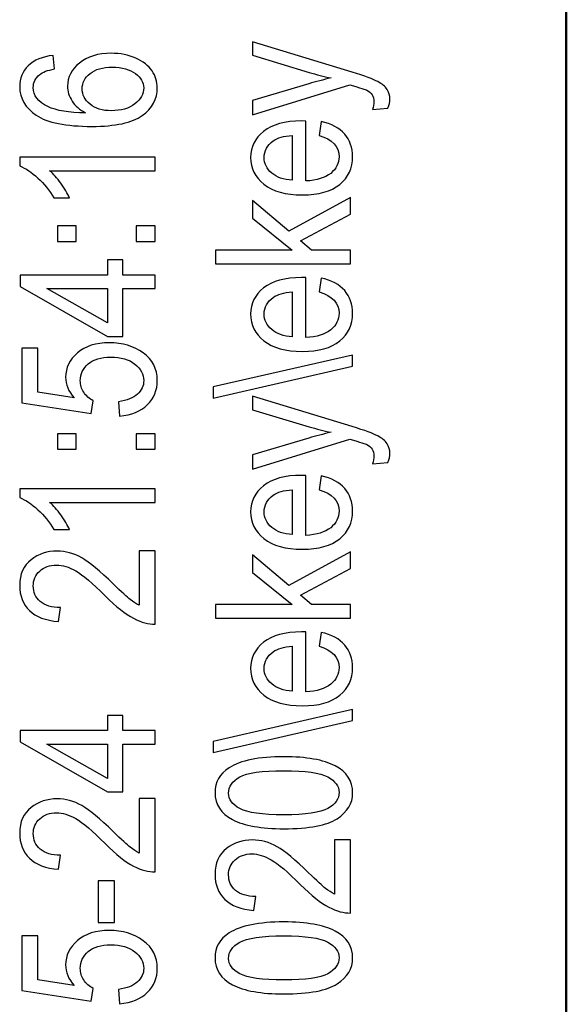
# Model space of a CAD drawing. Header units: centimetres. Extents: x -94 to 21, y -30 to 196.
# Tile 93 of 143: x -19.858 to -19.017, y 10.342 to 11.857. Entities that reach past the tile are written whole.
import ezdxf

# ---------------------------------------------------------------- set-up
doc = ezdxf.new("R2010")
doc.units = ezdxf.units.CM
doc.header["$MEASUREMENT"] = 0
doc.layers.add('Ebene 1', color=7, linetype='Continuous')

msp = doc.modelspace()

# ---------------------------------------------------------------- linework, layer by layer
at = {"layer": 'Ebene 1', "lineweight": 50}
msp.add_open_spline([(-19.01665, 6.89553), (-19.01665, 6.89553), (-19.01665, 35.5954), (-19.01665, 35.5954)], degree=3, dxfattribs=at)
at = {"layer": 'Ebene 1', "color": 136}
for points, knots in [([(-19.2913, 11.72072), (-19.2913, 11.72072), (-19.31506, 11.7184), (-19.31506, 11.7184), (-19.31352, 11.72299), (-19.31274, 11.72695), (-19.31274, 11.73024), (-19.31274, 11.73463), (-19.31366, 11.7383), (-19.31545, 11.74115), (-19.31723, 11.744), (-19.32004, 11.74637), (-19.3238, 11.74825), (-19.32515, 11.74893), (-19.3337, 11.75163), (-19.34954, 11.75641), (-19.34954, 11.75641), (-19.49933, 11.71), (-19.49933, 11.71), (-19.49933, 11.71), (-19.49933, 11.73251), (-19.49933, 11.73251), (-19.49933, 11.73251), (-19.41289, 11.7581), (-19.41289, 11.7581), (-19.40213, 11.76129), (-19.39063, 11.76423), (-19.37837, 11.76694), (-19.38996, 11.7693), (-19.4013, 11.77215), (-19.41236, 11.77544), (-19.41236, 11.77544), (-19.49933, 11.80175), (-19.49933, 11.80175), (-19.49933, 11.80175), (-19.49933, 11.82271), (-19.49933, 11.82271), (-19.49933, 11.82271), (-19.3464, 11.77587), (-19.3464, 11.77587), (-19.32665, 11.76974), (-19.31347, 11.76491), (-19.3068, 11.76139), (-19.30019, 11.75786), (-19.29541, 11.75385), (-19.29251, 11.74936), (-19.28957, 11.74487), (-19.28812, 11.7398), (-19.28812, 11.73415), (-19.28812, 11.73019), (-19.28918, 11.72574), (-19.2913, 11.72072)], [0, 0, 0, 0, 0.0588235, 0.0588235, 0.0588235, 0.1176471, 0.1176471, 0.1176471, 0.1764706, 0.1764706, 0.1764706, 0.2352941, 0.2352941, 0.2352941, 0.2941176, 0.2941176, 0.2941176, 0.3529412, 0.3529412, 0.3529412, 0.4117647, 0.4117647, 0.4117647, 0.4705882, 0.4705882, 0.4705882, 0.5294118, 0.5294118, 0.5294118, 0.5882353, 0.5882353, 0.5882353, 0.6470588, 0.6470588, 0.6470588, 0.7058824, 0.7058824, 0.7058824, 0.7647059, 0.7647059, 0.7647059, 0.8235294, 0.8235294, 0.8235294, 0.8823529, 0.8823529, 0.8823529, 0.9411765, 0.9411765, 0.9411765, 1, 1, 1, 1]), ([(-19.80628, 11.8017), (-19.80628, 11.8017), (-19.80426, 11.78084), (-19.80426, 11.78084), (-19.81493, 11.77886), (-19.82256, 11.77596), (-19.8271, 11.7721), (-19.83371, 11.76655), (-19.837, 11.75988), (-19.837, 11.75206), (-19.837, 11.73994), (-19.82946, 11.73019), (-19.81435, 11.72284), (-19.80131, 11.71656), (-19.78204, 11.71337), (-19.75655, 11.71327), (-19.76567, 11.71805), (-19.77253, 11.72409), (-19.77721, 11.73139), (-19.7819, 11.73868), (-19.78426, 11.74636), (-19.78426, 11.75447), (-19.78426, 11.768), (-19.77813, 11.77973), (-19.76591, 11.78982), (-19.7537, 11.79987), (-19.73733, 11.80489), (-19.71685, 11.80489), (-19.703, 11.80489), (-19.69039, 11.80238), (-19.67914, 11.79731), (-19.66784, 11.79228), (-19.65954, 11.78577), (-19.65413, 11.77785), (-19.64877, 11.76993), (-19.64606, 11.76119), (-19.64606, 11.75167), (-19.64606, 11.73448), (-19.65379, 11.72032), (-19.66929, 11.70917), (-19.68474, 11.69802), (-19.71053, 11.69246), (-19.74665, 11.69246), (-19.78673, 11.69246), (-19.81531, 11.69816), (-19.83231, 11.70956), (-19.84936, 11.72095), (-19.85786, 11.73559), (-19.85786, 11.75336), (-19.85786, 11.76626), (-19.85346, 11.77707), (-19.84462, 11.78581), (-19.83584, 11.79451), (-19.82304, 11.79982), (-19.80628, 11.8017)], [0, 0, 0, 0, 0.0555556, 0.0555556, 0.0555556, 0.1111111, 0.1111111, 0.1111111, 0.1666667, 0.1666667, 0.1666667, 0.2222222, 0.2222222, 0.2222222, 0.2777778, 0.2777778, 0.2777778, 0.3333333, 0.3333333, 0.3333333, 0.3888889, 0.3888889, 0.3888889, 0.4444444, 0.4444444, 0.4444444, 0.5, 0.5, 0.5, 0.5555556, 0.5555556, 0.5555556, 0.6111111, 0.6111111, 0.6111111, 0.6666667, 0.6666667, 0.6666667, 0.7222222, 0.7222222, 0.7222222, 0.7777778, 0.7777778, 0.7777778, 0.8333333, 0.8333333, 0.8333333, 0.8888889, 0.8888889, 0.8888889, 0.9444444, 0.9444444, 0.9444444, 1, 1, 1, 1]), ([(-19.71676, 11.71651), (-19.70174, 11.71651), (-19.68972, 11.72003), (-19.68059, 11.72713), (-19.67146, 11.73419), (-19.66692, 11.7424), (-19.66692, 11.75177), (-19.66692, 11.75998), (-19.67122, 11.76727), (-19.67982, 11.77374), (-19.68841, 11.78021), (-19.70019, 11.78345), (-19.71521, 11.78345), (-19.72994, 11.78345), (-19.74138, 11.78026), (-19.7495, 11.77384), (-19.75761, 11.76742), (-19.76167, 11.75959), (-19.76167, 11.75032), (-19.76167, 11.74129), (-19.75761, 11.73337), (-19.74955, 11.72665), (-19.74148, 11.71989), (-19.73057, 11.71651), (-19.71676, 11.71651)], [0, 0, 0, 0, 0.125, 0.125, 0.125, 0.25, 0.25, 0.25, 0.375, 0.375, 0.375, 0.5, 0.5, 0.5, 0.625, 0.625, 0.625, 0.75, 0.75, 0.75, 0.875, 0.875, 0.875, 1, 1, 1, 1]), ([(-19.39706, 11.67859), (-19.39706, 11.67859), (-19.39387, 11.70003), (-19.39387, 11.70003), (-19.37788, 11.69645), (-19.36581, 11.68993), (-19.3577, 11.68057), (-19.34954, 11.67115), (-19.34548, 11.65951), (-19.34548, 11.64565), (-19.34548, 11.62817), (-19.3521, 11.61407), (-19.36538, 11.60325), (-19.37861, 11.59243), (-19.39773, 11.58702), (-19.42274, 11.58702), (-19.44868, 11.58702), (-19.46843, 11.59248), (-19.48209, 11.60339), (-19.49571, 11.61432), (-19.50252, 11.62808), (-19.50252, 11.64483), (-19.50252, 11.66077), (-19.49585, 11.6741), (-19.48248, 11.68477), (-19.4691, 11.69539), (-19.44974, 11.70075), (-19.42439, 11.70075), (-19.42439, 11.70075), (-19.41763, 11.70061), (-19.41763, 11.70061), (-19.41763, 11.70061), (-19.41763, 11.60846), (-19.41763, 11.60846), (-19.40068, 11.60933), (-19.38788, 11.61325), (-19.37929, 11.62025), (-19.37064, 11.62726), (-19.36634, 11.63576), (-19.36634, 11.6458), (-19.36634, 11.66149), (-19.37658, 11.67245), (-19.39706, 11.67859)], [0, 0, 0, 0, 0.0714286, 0.0714286, 0.0714286, 0.1428571, 0.1428571, 0.1428571, 0.2142857, 0.2142857, 0.2142857, 0.2857143, 0.2857143, 0.2857143, 0.3571429, 0.3571429, 0.3571429, 0.4285714, 0.4285714, 0.4285714, 0.5, 0.5, 0.5, 0.5714286, 0.5714286, 0.5714286, 0.6428571, 0.6428571, 0.6428571, 0.7142857, 0.7142857, 0.7142857, 0.7857143, 0.7857143, 0.7857143, 0.8571429, 0.8571429, 0.8571429, 0.9285714, 0.9285714, 0.9285714, 1, 1, 1, 1]), ([(-19.43849, 11.60972), (-19.43849, 11.60972), (-19.43849, 11.67859), (-19.43849, 11.67859), (-19.45152, 11.67762), (-19.46123, 11.67487), (-19.46765, 11.67023), (-19.47697, 11.66352), (-19.48166, 11.65497), (-19.48166, 11.64459), (-19.48166, 11.63522), (-19.47774, 11.62726), (-19.46997, 11.62064), (-19.4622, 11.61403), (-19.45172, 11.6104), (-19.43849, 11.60972)], [0, 0, 0, 0, 0.2, 0.2, 0.2, 0.4, 0.4, 0.4, 0.6, 0.6, 0.6, 0.8, 0.8, 0.8, 1, 1, 1, 1]), ([(-19.64954, 11.64512), (-19.64954, 11.64512), (-19.64954, 11.62426), (-19.64954, 11.62426), (-19.64954, 11.62426), (-19.81179, 11.62426), (-19.81179, 11.62426), (-19.80614, 11.61943), (-19.80034, 11.61301), (-19.79445, 11.60488), (-19.78856, 11.59677), (-19.78412, 11.58933), (-19.78108, 11.58253), (-19.78108, 11.58253), (-19.80541, 11.58253), (-19.80541, 11.58253), (-19.81208, 11.59402), (-19.82019, 11.60416), (-19.8298, 11.61301), (-19.83936, 11.62179), (-19.84873, 11.62802), (-19.85786, 11.6316), (-19.85786, 11.6316), (-19.85786, 11.64512), (-19.85786, 11.64512), (-19.85786, 11.64512), (-19.64954, 11.64512), (-19.64954, 11.64512)], [0, 0, 0, 0, 0.1111111, 0.1111111, 0.1111111, 0.2222222, 0.2222222, 0.2222222, 0.3333333, 0.3333333, 0.3333333, 0.4444444, 0.4444444, 0.4444444, 0.5555556, 0.5555556, 0.5555556, 0.6666667, 0.6666667, 0.6666667, 0.7777778, 0.7777778, 0.7777778, 0.8888889, 0.8888889, 0.8888889, 1, 1, 1, 1]), ([(-19.34896, 11.4811), (-19.34896, 11.4811), (-19.55641, 11.4811), (-19.55641, 11.4811), (-19.55641, 11.4811), (-19.55641, 11.50197), (-19.55641, 11.50197), (-19.55641, 11.50197), (-19.43858, 11.50197), (-19.43858, 11.50197), (-19.43858, 11.50197), (-19.49933, 11.55136), (-19.49933, 11.55136), (-19.49933, 11.55136), (-19.49933, 11.57855), (-19.49933, 11.57855), (-19.49933, 11.57855), (-19.44351, 11.53142), (-19.44351, 11.53142), (-19.44351, 11.53142), (-19.34896, 11.58323), (-19.34896, 11.58323), (-19.34896, 11.58323), (-19.34896, 11.55764), (-19.34896, 11.55764), (-19.34896, 11.55764), (-19.42584, 11.5165), (-19.42584, 11.5165), (-19.42584, 11.5165), (-19.4086, 11.50197), (-19.4086, 11.50197), (-19.4086, 11.50197), (-19.34896, 11.50197), (-19.34896, 11.50197), (-19.34896, 11.50197), (-19.34896, 11.4811), (-19.34896, 11.4811)], [0, 0, 0, 0, 0.0833333, 0.0833333, 0.0833333, 0.1666667, 0.1666667, 0.1666667, 0.25, 0.25, 0.25, 0.3333333, 0.3333333, 0.3333333, 0.4166667, 0.4166667, 0.4166667, 0.5, 0.5, 0.5, 0.5833333, 0.5833333, 0.5833333, 0.6666667, 0.6666667, 0.6666667, 0.75, 0.75, 0.75, 0.8333333, 0.8333333, 0.8333333, 0.9166667, 0.9166667, 0.9166667, 1, 1, 1, 1]), ([(-19.77094, 11.51557), (-19.77094, 11.51557), (-19.79991, 11.51557), (-19.79991, 11.51557), (-19.79991, 11.51557), (-19.79991, 11.53933), (-19.79991, 11.53933), (-19.79991, 11.53933), (-19.77094, 11.53933), (-19.77094, 11.53933), (-19.77094, 11.53933), (-19.77094, 11.51557), (-19.77094, 11.51557)], [0, 0, 0, 0, 0.25, 0.25, 0.25, 0.5, 0.5, 0.5, 0.75, 0.75, 0.75, 1, 1, 1, 1]), ([(-19.64954, 11.51557), (-19.64954, 11.51557), (-19.67851, 11.51557), (-19.67851, 11.51557), (-19.67851, 11.51557), (-19.67851, 11.53933), (-19.67851, 11.53933), (-19.67851, 11.53933), (-19.64954, 11.53933), (-19.64954, 11.53933), (-19.64954, 11.53933), (-19.64954, 11.51557), (-19.64954, 11.51557)], [0, 0, 0, 0, 0.25, 0.25, 0.25, 0.5, 0.5, 0.5, 0.75, 0.75, 0.75, 1, 1, 1, 1]), ([(-19.64954, 11.44301), (-19.64954, 11.44301), (-19.69908, 11.44301), (-19.69908, 11.44301), (-19.69908, 11.44301), (-19.69908, 11.36941), (-19.69908, 11.36941), (-19.69908, 11.36941), (-19.72255, 11.36941), (-19.72255, 11.36941), (-19.72255, 11.36941), (-19.85699, 11.44644), (-19.85699, 11.44644), (-19.85699, 11.44644), (-19.85699, 11.46387), (-19.85699, 11.46387), (-19.85699, 11.46387), (-19.72255, 11.46387), (-19.72255, 11.46387), (-19.72255, 11.46387), (-19.72255, 11.48705), (-19.72255, 11.48705), (-19.72255, 11.48705), (-19.69908, 11.48705), (-19.69908, 11.48705), (-19.69908, 11.48705), (-19.69908, 11.46387), (-19.69908, 11.46387), (-19.69908, 11.46387), (-19.64954, 11.46387), (-19.64954, 11.46387), (-19.64954, 11.46387), (-19.64954, 11.44301), (-19.64954, 11.44301)], [0, 0, 0, 0, 0.0909091, 0.0909091, 0.0909091, 0.1818182, 0.1818182, 0.1818182, 0.2727273, 0.2727273, 0.2727273, 0.3636364, 0.3636364, 0.3636364, 0.4545455, 0.4545455, 0.4545455, 0.5454545, 0.5454545, 0.5454545, 0.6363636, 0.6363636, 0.6363636, 0.7272727, 0.7272727, 0.7272727, 0.8181818, 0.8181818, 0.8181818, 0.9090909, 0.9090909, 0.9090909, 1, 1, 1, 1]), ([(-19.39706, 11.43781), (-19.39706, 11.43781), (-19.39387, 11.45925), (-19.39387, 11.45925), (-19.37788, 11.45567), (-19.36581, 11.44915), (-19.3577, 11.43979), (-19.34954, 11.43037), (-19.34548, 11.41873), (-19.34548, 11.40487), (-19.34548, 11.38739), (-19.3521, 11.37328), (-19.36538, 11.36247), (-19.37861, 11.35165), (-19.39773, 11.34624), (-19.42274, 11.34624), (-19.44868, 11.34624), (-19.46843, 11.3517), (-19.48209, 11.36261), (-19.49571, 11.37353), (-19.50252, 11.3873), (-19.50252, 11.40405), (-19.50252, 11.41999), (-19.49585, 11.43332), (-19.48248, 11.44399), (-19.4691, 11.45461), (-19.44974, 11.45997), (-19.42439, 11.45997), (-19.42439, 11.45997), (-19.41763, 11.45983), (-19.41763, 11.45983), (-19.41763, 11.45983), (-19.41763, 11.36768), (-19.41763, 11.36768), (-19.40068, 11.36855), (-19.38788, 11.37246), (-19.37929, 11.37947), (-19.37064, 11.38648), (-19.36634, 11.39498), (-19.36634, 11.40502), (-19.36634, 11.42071), (-19.37658, 11.43167), (-19.39706, 11.43781)], [0, 0, 0, 0, 0.0714286, 0.0714286, 0.0714286, 0.1428571, 0.1428571, 0.1428571, 0.2142857, 0.2142857, 0.2142857, 0.2857143, 0.2857143, 0.2857143, 0.3571429, 0.3571429, 0.3571429, 0.4285714, 0.4285714, 0.4285714, 0.5, 0.5, 0.5, 0.5714286, 0.5714286, 0.5714286, 0.6428571, 0.6428571, 0.6428571, 0.7142857, 0.7142857, 0.7142857, 0.7857143, 0.7857143, 0.7857143, 0.8571429, 0.8571429, 0.8571429, 0.9285714, 0.9285714, 0.9285714, 1, 1, 1, 1]), ([(-19.72255, 11.44301), (-19.72255, 11.44301), (-19.81609, 11.44301), (-19.81609, 11.44301), (-19.81609, 11.44301), (-19.72255, 11.39008), (-19.72255, 11.39008), (-19.72255, 11.39008), (-19.72255, 11.44301), (-19.72255, 11.44301)], [0, 0, 0, 0, 0.3333333, 0.3333333, 0.3333333, 0.6666667, 0.6666667, 0.6666667, 1, 1, 1, 1]), ([(-19.43849, 11.36894), (-19.43849, 11.36894), (-19.43849, 11.43781), (-19.43849, 11.43781), (-19.45152, 11.43684), (-19.46123, 11.43409), (-19.46765, 11.42945), (-19.47697, 11.42274), (-19.48166, 11.41419), (-19.48166, 11.40381), (-19.48166, 11.39444), (-19.47774, 11.38648), (-19.46997, 11.37986), (-19.4622, 11.37324), (-19.45172, 11.36961), (-19.43849, 11.36894)], [0, 0, 0, 0, 0.2, 0.2, 0.2, 0.4, 0.4, 0.4, 0.6, 0.6, 0.6, 0.8, 0.8, 0.8, 1, 1, 1, 1]), ([(-19.70401, 11.24698), (-19.70401, 11.24698), (-19.70604, 11.26901), (-19.70604, 11.26901), (-19.69285, 11.2707), (-19.68305, 11.27456), (-19.67658, 11.2805), (-19.67016, 11.28649), (-19.66692, 11.29344), (-19.66692, 11.30136), (-19.66692, 11.31126), (-19.67146, 11.31976), (-19.68059, 11.32696), (-19.68967, 11.3341), (-19.70213, 11.33768), (-19.71787, 11.33768), (-19.73269, 11.33768), (-19.74419, 11.3342), (-19.75235, 11.32729), (-19.76051, 11.32039), (-19.76456, 11.3117), (-19.76456, 11.30127), (-19.76456, 11.29494), (-19.76278, 11.28905), (-19.75925, 11.28355), (-19.75573, 11.27799), (-19.75085, 11.27365), (-19.74452, 11.27046), (-19.74452, 11.27046), (-19.74766, 11.25075), (-19.74766, 11.25075), (-19.74766, 11.25075), (-19.85438, 11.26727), (-19.85438, 11.26727), (-19.85438, 11.26727), (-19.85438, 11.35158), (-19.85438, 11.35158), (-19.85438, 11.35158), (-19.83004, 11.35158), (-19.83004, 11.35158), (-19.83004, 11.35158), (-19.83004, 11.28374), (-19.83004, 11.28374), (-19.83004, 11.28374), (-19.77393, 11.27476), (-19.77393, 11.27476), (-19.78277, 11.28485), (-19.78716, 11.29552), (-19.78716, 11.30682), (-19.78716, 11.32107), (-19.78108, 11.33343), (-19.76896, 11.34395), (-19.75684, 11.35443), (-19.74052, 11.3597), (-19.71994, 11.3597), (-19.69966, 11.3597), (-19.68228, 11.35443), (-19.66779, 11.34391), (-19.65331, 11.33343), (-19.64606, 11.31928), (-19.64606, 11.30156), (-19.64606, 11.28688), (-19.65118, 11.27447), (-19.66142, 11.26433), (-19.6717, 11.25418), (-19.68585, 11.24838), (-19.70401, 11.24698)], [0, 0, 0, 0, 0.0454545, 0.0454545, 0.0454545, 0.0909091, 0.0909091, 0.0909091, 0.1363636, 0.1363636, 0.1363636, 0.1818182, 0.1818182, 0.1818182, 0.2272727, 0.2272727, 0.2272727, 0.2727273, 0.2727273, 0.2727273, 0.3181818, 0.3181818, 0.3181818, 0.3636364, 0.3636364, 0.3636364, 0.4090909, 0.4090909, 0.4090909, 0.4545455, 0.4545455, 0.4545455, 0.5, 0.5, 0.5, 0.5454545, 0.5454545, 0.5454545, 0.5909091, 0.5909091, 0.5909091, 0.6363636, 0.6363636, 0.6363636, 0.6818182, 0.6818182, 0.6818182, 0.7272727, 0.7272727, 0.7272727, 0.7727273, 0.7727273, 0.7727273, 0.8181818, 0.8181818, 0.8181818, 0.8636364, 0.8636364, 0.8636364, 0.9090909, 0.9090909, 0.9090909, 0.9545455, 0.9545455, 0.9545455, 1, 1, 1, 1]), ([(-19.34548, 11.32379), (-19.34548, 11.32379), (-19.55988, 11.27468), (-19.55988, 11.27468), (-19.55988, 11.27468), (-19.55988, 11.29163), (-19.55988, 11.29163), (-19.55988, 11.29163), (-19.34548, 11.34074), (-19.34548, 11.34074), (-19.34548, 11.34074), (-19.34548, 11.32379), (-19.34548, 11.32379)], [0, 0, 0, 0, 0.25, 0.25, 0.25, 0.5, 0.5, 0.5, 0.75, 0.75, 0.75, 1, 1, 1, 1]), ([(-19.2913, 11.17571), (-19.2913, 11.17571), (-19.31506, 11.17339), (-19.31506, 11.17339), (-19.31352, 11.17798), (-19.31274, 11.18194), (-19.31274, 11.18522), (-19.31274, 11.18961), (-19.31366, 11.19328), (-19.31545, 11.19613), (-19.31723, 11.19898), (-19.32004, 11.20135), (-19.3238, 11.20323), (-19.32515, 11.20391), (-19.3337, 11.20661), (-19.34954, 11.21139), (-19.34954, 11.21139), (-19.49933, 11.16499), (-19.49933, 11.16499), (-19.49933, 11.16499), (-19.49933, 11.18749), (-19.49933, 11.18749), (-19.49933, 11.18749), (-19.41289, 11.21308), (-19.41289, 11.21308), (-19.40213, 11.21627), (-19.39063, 11.21921), (-19.37837, 11.22192), (-19.38996, 11.22428), (-19.4013, 11.22713), (-19.41236, 11.23042), (-19.41236, 11.23042), (-19.49933, 11.25673), (-19.49933, 11.25673), (-19.49933, 11.25673), (-19.49933, 11.2777), (-19.49933, 11.2777), (-19.49933, 11.2777), (-19.3464, 11.23085), (-19.3464, 11.23085), (-19.32665, 11.22472), (-19.31347, 11.21989), (-19.3068, 11.21637), (-19.30019, 11.21284), (-19.29541, 11.20883), (-19.29251, 11.20434), (-19.28957, 11.19985), (-19.28812, 11.19478), (-19.28812, 11.18913), (-19.28812, 11.18517), (-19.28918, 11.18073), (-19.2913, 11.17571)], [0, 0, 0, 0, 0.0588235, 0.0588235, 0.0588235, 0.1176471, 0.1176471, 0.1176471, 0.1764706, 0.1764706, 0.1764706, 0.2352941, 0.2352941, 0.2352941, 0.2941176, 0.2941176, 0.2941176, 0.3529412, 0.3529412, 0.3529412, 0.4117647, 0.4117647, 0.4117647, 0.4705882, 0.4705882, 0.4705882, 0.5294118, 0.5294118, 0.5294118, 0.5882353, 0.5882353, 0.5882353, 0.6470588, 0.6470588, 0.6470588, 0.7058824, 0.7058824, 0.7058824, 0.7647059, 0.7647059, 0.7647059, 0.8235294, 0.8235294, 0.8235294, 0.8823529, 0.8823529, 0.8823529, 0.9411765, 0.9411765, 0.9411765, 1, 1, 1, 1]), ([(-19.77094, 11.19596), (-19.77094, 11.19596), (-19.79991, 11.19596), (-19.79991, 11.19596), (-19.79991, 11.19596), (-19.79991, 11.21972), (-19.79991, 11.21972), (-19.79991, 11.21972), (-19.77094, 11.21972), (-19.77094, 11.21972), (-19.77094, 11.21972), (-19.77094, 11.19596), (-19.77094, 11.19596)], [0, 0, 0, 0, 0.25, 0.25, 0.25, 0.5, 0.5, 0.5, 0.75, 0.75, 0.75, 1, 1, 1, 1]), ([(-19.64954, 11.19596), (-19.64954, 11.19596), (-19.67851, 11.19596), (-19.67851, 11.19596), (-19.67851, 11.19596), (-19.67851, 11.21972), (-19.67851, 11.21972), (-19.67851, 11.21972), (-19.64954, 11.21972), (-19.64954, 11.21972), (-19.64954, 11.21972), (-19.64954, 11.19596), (-19.64954, 11.19596)], [0, 0, 0, 0, 0.25, 0.25, 0.25, 0.5, 0.5, 0.5, 0.75, 0.75, 0.75, 1, 1, 1, 1]), ([(-19.39706, 11.13357), (-19.39706, 11.13357), (-19.39387, 11.15502), (-19.39387, 11.15502), (-19.37788, 11.15144), (-19.36581, 11.14492), (-19.3577, 11.13555), (-19.34954, 11.12613), (-19.34548, 11.11449), (-19.34548, 11.10063), (-19.34548, 11.08315), (-19.3521, 11.06905), (-19.36538, 11.05824), (-19.37861, 11.04742), (-19.39773, 11.04201), (-19.42274, 11.04201), (-19.44868, 11.04201), (-19.46843, 11.04747), (-19.48209, 11.05838), (-19.49571, 11.0693), (-19.50252, 11.08306), (-19.50252, 11.09981), (-19.50252, 11.11575), (-19.49585, 11.12908), (-19.48248, 11.13975), (-19.4691, 11.15038), (-19.44974, 11.15574), (-19.42439, 11.15574), (-19.42439, 11.15574), (-19.41763, 11.1556), (-19.41763, 11.1556), (-19.41763, 11.1556), (-19.41763, 11.06345), (-19.41763, 11.06345), (-19.40068, 11.06432), (-19.38788, 11.06823), (-19.37929, 11.07523), (-19.37064, 11.08224), (-19.36634, 11.09074), (-19.36634, 11.10078), (-19.36634, 11.11647), (-19.37658, 11.12743), (-19.39706, 11.13357)], [0, 0, 0, 0, 0.0714286, 0.0714286, 0.0714286, 0.1428571, 0.1428571, 0.1428571, 0.2142857, 0.2142857, 0.2142857, 0.2857143, 0.2857143, 0.2857143, 0.3571429, 0.3571429, 0.3571429, 0.4285714, 0.4285714, 0.4285714, 0.5, 0.5, 0.5, 0.5714286, 0.5714286, 0.5714286, 0.6428571, 0.6428571, 0.6428571, 0.7142857, 0.7142857, 0.7142857, 0.7857143, 0.7857143, 0.7857143, 0.8571429, 0.8571429, 0.8571429, 0.9285714, 0.9285714, 0.9285714, 1, 1, 1, 1]), ([(-19.64954, 11.13499), (-19.64954, 11.13499), (-19.64954, 11.11413), (-19.64954, 11.11413), (-19.64954, 11.11413), (-19.81179, 11.11413), (-19.81179, 11.11413), (-19.80614, 11.1093), (-19.80034, 11.10288), (-19.79445, 11.09476), (-19.78856, 11.08665), (-19.78412, 11.07921), (-19.78108, 11.07241), (-19.78108, 11.07241), (-19.80541, 11.07241), (-19.80541, 11.07241), (-19.81208, 11.0839), (-19.82019, 11.09404), (-19.8298, 11.10288), (-19.83936, 11.11166), (-19.84873, 11.11789), (-19.85786, 11.12147), (-19.85786, 11.12147), (-19.85786, 11.13499), (-19.85786, 11.13499), (-19.85786, 11.13499), (-19.64954, 11.13499), (-19.64954, 11.13499)], [0, 0, 0, 0, 0.1111111, 0.1111111, 0.1111111, 0.2222222, 0.2222222, 0.2222222, 0.3333333, 0.3333333, 0.3333333, 0.4444444, 0.4444444, 0.4444444, 0.5555556, 0.5555556, 0.5555556, 0.6666667, 0.6666667, 0.6666667, 0.7777778, 0.7777778, 0.7777778, 0.8888889, 0.8888889, 0.8888889, 1, 1, 1, 1]), ([(-19.43849, 11.06471), (-19.43849, 11.06471), (-19.43849, 11.13357), (-19.43849, 11.13357), (-19.45152, 11.1326), (-19.46123, 11.12985), (-19.46765, 11.12521), (-19.47697, 11.1185), (-19.48166, 11.10995), (-19.48166, 11.09957), (-19.48166, 11.0902), (-19.47774, 11.08224), (-19.46997, 11.07562), (-19.4622, 11.06901), (-19.45172, 11.06538), (-19.43849, 11.06471)], [0, 0, 0, 0, 0.2, 0.2, 0.2, 0.4, 0.4, 0.4, 0.6, 0.6, 0.6, 0.8, 0.8, 0.8, 1, 1, 1, 1]), ([(-19.67388, 11.03955), (-19.67388, 11.03955), (-19.64954, 11.03955), (-19.64954, 11.03955), (-19.64954, 11.03955), (-19.64954, 10.92683), (-19.64954, 10.92683), (-19.65944, 10.92654), (-19.67055, 10.92954), (-19.68281, 10.93582), (-19.69503, 10.94209), (-19.70951, 10.95363), (-19.72622, 10.97034), (-19.74568, 10.9899), (-19.76075, 11.00269), (-19.77137, 11.00873), (-19.78204, 11.01477), (-19.79194, 11.01781), (-19.80112, 11.01781), (-19.81169, 11.01781), (-19.82034, 11.01472), (-19.827, 11.00854), (-19.83366, 11.00236), (-19.837, 10.99473), (-19.837, 10.98565), (-19.837, 10.97589), (-19.83342, 10.96793), (-19.82623, 10.9617), (-19.81903, 10.95547), (-19.8087, 10.95233), (-19.79527, 10.95233), (-19.79527, 10.95233), (-19.79788, 10.93089), (-19.79788, 10.93089), (-19.81778, 10.93239), (-19.83275, 10.93804), (-19.84279, 10.94784), (-19.85283, 10.95759), (-19.85786, 10.97044), (-19.85786, 10.98642), (-19.85786, 11.00381), (-19.85201, 11.01694), (-19.84033, 11.02588), (-19.82859, 11.03482), (-19.81531, 11.03926), (-19.80039, 11.03926), (-19.78721, 11.03926), (-19.77456, 11.03578), (-19.76244, 11.02878), (-19.75027, 11.02177), (-19.73409, 11.00844), (-19.71386, 10.98888), (-19.70111, 10.97638), (-19.69242, 10.96831), (-19.68778, 10.96469), (-19.68315, 10.96102), (-19.67851, 10.95808), (-19.67388, 10.95581), (-19.67388, 10.95581), (-19.67388, 11.03955), (-19.67388, 11.03955)], [0, 0, 0, 0, 0.05, 0.05, 0.05, 0.1, 0.1, 0.1, 0.15, 0.15, 0.15, 0.2, 0.2, 0.2, 0.25, 0.25, 0.25, 0.3, 0.3, 0.3, 0.35, 0.35, 0.35, 0.4, 0.4, 0.4, 0.45, 0.45, 0.45, 0.5, 0.5, 0.5, 0.55, 0.55, 0.55, 0.6, 0.6, 0.6, 0.65, 0.65, 0.65, 0.7, 0.7, 0.7, 0.75, 0.75, 0.75, 0.8, 0.8, 0.8, 0.85, 0.85, 0.85, 0.9, 0.9, 0.9, 0.95, 0.95, 0.95, 1, 1, 1, 1]), ([(-19.34896, 10.93609), (-19.34896, 10.93609), (-19.55641, 10.93609), (-19.55641, 10.93609), (-19.55641, 10.93609), (-19.55641, 10.95695), (-19.55641, 10.95695), (-19.55641, 10.95695), (-19.43858, 10.95695), (-19.43858, 10.95695), (-19.43858, 10.95695), (-19.49933, 11.00634), (-19.49933, 11.00634), (-19.49933, 11.00634), (-19.49933, 11.03354), (-19.49933, 11.03354), (-19.49933, 11.03354), (-19.44351, 10.9864), (-19.44351, 10.9864), (-19.44351, 10.9864), (-19.34896, 11.03822), (-19.34896, 11.03822), (-19.34896, 11.03822), (-19.34896, 11.01262), (-19.34896, 11.01262), (-19.34896, 11.01262), (-19.42584, 10.97148), (-19.42584, 10.97148), (-19.42584, 10.97148), (-19.4086, 10.95695), (-19.4086, 10.95695), (-19.4086, 10.95695), (-19.34896, 10.95695), (-19.34896, 10.95695), (-19.34896, 10.95695), (-19.34896, 10.93609), (-19.34896, 10.93609)], [0, 0, 0, 0, 0.0833333, 0.0833333, 0.0833333, 0.1666667, 0.1666667, 0.1666667, 0.25, 0.25, 0.25, 0.3333333, 0.3333333, 0.3333333, 0.4166667, 0.4166667, 0.4166667, 0.5, 0.5, 0.5, 0.5833333, 0.5833333, 0.5833333, 0.6666667, 0.6666667, 0.6666667, 0.75, 0.75, 0.75, 0.8333333, 0.8333333, 0.8333333, 0.9166667, 0.9166667, 0.9166667, 1, 1, 1, 1]), ([(-19.39706, 10.89279), (-19.39706, 10.89279), (-19.39387, 10.91424), (-19.39387, 10.91424), (-19.37788, 10.91066), (-19.36581, 10.90413), (-19.3577, 10.89477), (-19.34954, 10.88535), (-19.34548, 10.87371), (-19.34548, 10.85985), (-19.34548, 10.84237), (-19.3521, 10.82827), (-19.36538, 10.81746), (-19.37861, 10.80664), (-19.39773, 10.80123), (-19.42274, 10.80123), (-19.44868, 10.80123), (-19.46843, 10.80669), (-19.48209, 10.8176), (-19.49571, 10.82852), (-19.50252, 10.84228), (-19.50252, 10.85903), (-19.50252, 10.87497), (-19.49585, 10.8883), (-19.48248, 10.89897), (-19.4691, 10.9096), (-19.44974, 10.91496), (-19.42439, 10.91496), (-19.42439, 10.91496), (-19.41763, 10.91482), (-19.41763, 10.91482), (-19.41763, 10.91482), (-19.41763, 10.82267), (-19.41763, 10.82267), (-19.40068, 10.82354), (-19.38788, 10.82745), (-19.37929, 10.83445), (-19.37064, 10.84146), (-19.36634, 10.84996), (-19.36634, 10.86), (-19.36634, 10.87569), (-19.37658, 10.88665), (-19.39706, 10.89279)], [0, 0, 0, 0, 0.0714286, 0.0714286, 0.0714286, 0.1428571, 0.1428571, 0.1428571, 0.2142857, 0.2142857, 0.2142857, 0.2857143, 0.2857143, 0.2857143, 0.3571429, 0.3571429, 0.3571429, 0.4285714, 0.4285714, 0.4285714, 0.5, 0.5, 0.5, 0.5714286, 0.5714286, 0.5714286, 0.6428571, 0.6428571, 0.6428571, 0.7142857, 0.7142857, 0.7142857, 0.7857143, 0.7857143, 0.7857143, 0.8571429, 0.8571429, 0.8571429, 0.9285714, 0.9285714, 0.9285714, 1, 1, 1, 1]), ([(-19.43849, 10.82393), (-19.43849, 10.82393), (-19.43849, 10.89279), (-19.43849, 10.89279), (-19.45152, 10.89182), (-19.46123, 10.88907), (-19.46765, 10.88443), (-19.47697, 10.87772), (-19.48166, 10.86917), (-19.48166, 10.85879), (-19.48166, 10.84942), (-19.47774, 10.84146), (-19.46997, 10.83484), (-19.4622, 10.82823), (-19.45172, 10.8246), (-19.43849, 10.82393)], [0, 0, 0, 0, 0.2, 0.2, 0.2, 0.4, 0.4, 0.4, 0.6, 0.6, 0.6, 0.8, 0.8, 0.8, 1, 1, 1, 1]), ([(-19.64954, 10.74237), (-19.64954, 10.74237), (-19.69908, 10.74237), (-19.69908, 10.74237), (-19.69908, 10.74237), (-19.69908, 10.66877), (-19.69908, 10.66877), (-19.69908, 10.66877), (-19.72255, 10.66877), (-19.72255, 10.66877), (-19.72255, 10.66877), (-19.85699, 10.7458), (-19.85699, 10.7458), (-19.85699, 10.7458), (-19.85699, 10.76323), (-19.85699, 10.76323), (-19.85699, 10.76323), (-19.72255, 10.76323), (-19.72255, 10.76323), (-19.72255, 10.76323), (-19.72255, 10.78641), (-19.72255, 10.78641), (-19.72255, 10.78641), (-19.69908, 10.78641), (-19.69908, 10.78641), (-19.69908, 10.78641), (-19.69908, 10.76323), (-19.69908, 10.76323), (-19.69908, 10.76323), (-19.64954, 10.76323), (-19.64954, 10.76323), (-19.64954, 10.76323), (-19.64954, 10.74237), (-19.64954, 10.74237)], [0, 0, 0, 0, 0.0909091, 0.0909091, 0.0909091, 0.1818182, 0.1818182, 0.1818182, 0.2727273, 0.2727273, 0.2727273, 0.3636364, 0.3636364, 0.3636364, 0.4545455, 0.4545455, 0.4545455, 0.5454545, 0.5454545, 0.5454545, 0.6363636, 0.6363636, 0.6363636, 0.7272727, 0.7272727, 0.7272727, 0.8181818, 0.8181818, 0.8181818, 0.9090909, 0.9090909, 0.9090909, 1, 1, 1, 1]), ([(-19.34548, 10.77877), (-19.34548, 10.77877), (-19.55988, 10.72966), (-19.55988, 10.72966), (-19.55988, 10.72966), (-19.55988, 10.74661), (-19.55988, 10.74661), (-19.55988, 10.74661), (-19.34548, 10.79573), (-19.34548, 10.79573), (-19.34548, 10.79573), (-19.34548, 10.77877), (-19.34548, 10.77877)], [0, 0, 0, 0, 0.25, 0.25, 0.25, 0.5, 0.5, 0.5, 0.75, 0.75, 0.75, 1, 1, 1, 1]), ([(-19.72255, 10.74237), (-19.72255, 10.74237), (-19.81609, 10.74237), (-19.81609, 10.74237), (-19.81609, 10.74237), (-19.72255, 10.68944), (-19.72255, 10.68944), (-19.72255, 10.68944), (-19.72255, 10.74237), (-19.72255, 10.74237)], [0, 0, 0, 0, 0.3333333, 0.3333333, 0.3333333, 0.6666667, 0.6666667, 0.6666667, 1, 1, 1, 1]), ([(-19.45133, 10.61219), (-19.4861, 10.61219), (-19.51246, 10.61688), (-19.53038, 10.62624), (-19.54829, 10.63561), (-19.55728, 10.64942), (-19.55728, 10.66767), (-19.55728, 10.68386), (-19.55003, 10.69661), (-19.5355, 10.70593), (-19.51792, 10.71723), (-19.48987, 10.72288), (-19.45133, 10.72288), (-19.41671, 10.72288), (-19.39039, 10.71824), (-19.37243, 10.70892), (-19.35446, 10.6996), (-19.34548, 10.68574), (-19.34548, 10.66738), (-19.34548, 10.65121), (-19.3534, 10.63798), (-19.36924, 10.62764), (-19.38508, 10.61736), (-19.41246, 10.61219), (-19.45133, 10.61219)], [0, 0, 0, 0, 0.125, 0.125, 0.125, 0.25, 0.25, 0.25, 0.375, 0.375, 0.375, 0.5, 0.5, 0.5, 0.625, 0.625, 0.625, 0.75, 0.75, 0.75, 0.875, 0.875, 0.875, 1, 1, 1, 1]), ([(-19.45138, 10.63363), (-19.41767, 10.63363), (-19.39503, 10.63687), (-19.38358, 10.64329), (-19.37209, 10.64971), (-19.36634, 10.65797), (-19.36634, 10.66801), (-19.36634, 10.67754), (-19.37214, 10.68545), (-19.38378, 10.69188), (-19.39541, 10.69825), (-19.41792, 10.70144), (-19.45138, 10.70144), (-19.48523, 10.70144), (-19.50783, 10.6982), (-19.51927, 10.69178), (-19.53072, 10.68536), (-19.53642, 10.677), (-19.53642, 10.66676), (-19.53642, 10.65734), (-19.53062, 10.64947), (-19.51898, 10.64314), (-19.50735, 10.63682), (-19.48484, 10.63363), (-19.45138, 10.63363)], [0, 0, 0, 0, 0.125, 0.125, 0.125, 0.25, 0.25, 0.25, 0.375, 0.375, 0.375, 0.5, 0.5, 0.5, 0.625, 0.625, 0.625, 0.75, 0.75, 0.75, 0.875, 0.875, 0.875, 1, 1, 1, 1]), ([(-19.67388, 10.65851), (-19.67388, 10.65851), (-19.64954, 10.65851), (-19.64954, 10.65851), (-19.64954, 10.65851), (-19.64954, 10.54579), (-19.64954, 10.54579), (-19.65944, 10.5455), (-19.67055, 10.5485), (-19.68281, 10.55479), (-19.69503, 10.56106), (-19.70951, 10.5726), (-19.72622, 10.58931), (-19.74568, 10.60887), (-19.76075, 10.62166), (-19.77137, 10.6277), (-19.78204, 10.63374), (-19.79194, 10.63678), (-19.80112, 10.63678), (-19.81169, 10.63678), (-19.82034, 10.63369), (-19.827, 10.62751), (-19.83366, 10.62133), (-19.837, 10.6137), (-19.837, 10.60462), (-19.837, 10.59486), (-19.83342, 10.5869), (-19.82623, 10.58067), (-19.81903, 10.57444), (-19.8087, 10.5713), (-19.79527, 10.5713), (-19.79527, 10.5713), (-19.79788, 10.54985), (-19.79788, 10.54985), (-19.81778, 10.55135), (-19.83275, 10.55701), (-19.84279, 10.56681), (-19.85283, 10.57656), (-19.85786, 10.58941), (-19.85786, 10.60539), (-19.85786, 10.62278), (-19.85201, 10.63591), (-19.84033, 10.64484), (-19.82859, 10.65378), (-19.81531, 10.65822), (-19.80039, 10.65822), (-19.78721, 10.65822), (-19.77456, 10.65474), (-19.76244, 10.64774), (-19.75027, 10.64074), (-19.73409, 10.62741), (-19.71386, 10.60785), (-19.70111, 10.59535), (-19.69242, 10.58728), (-19.68778, 10.58366), (-19.68315, 10.57999), (-19.67851, 10.57705), (-19.67388, 10.57478), (-19.67388, 10.57478), (-19.67388, 10.65851), (-19.67388, 10.65851)], [0, 0, 0, 0, 0.05, 0.05, 0.05, 0.1, 0.1, 0.1, 0.15, 0.15, 0.15, 0.2, 0.2, 0.2, 0.25, 0.25, 0.25, 0.3, 0.3, 0.3, 0.35, 0.35, 0.35, 0.4, 0.4, 0.4, 0.45, 0.45, 0.45, 0.5, 0.5, 0.5, 0.55, 0.55, 0.55, 0.6, 0.6, 0.6, 0.65, 0.65, 0.65, 0.7, 0.7, 0.7, 0.75, 0.75, 0.75, 0.8, 0.8, 0.8, 0.85, 0.85, 0.85, 0.9, 0.9, 0.9, 0.95, 0.95, 0.95, 1, 1, 1, 1]), ([(-19.3733, 10.59527), (-19.3733, 10.59527), (-19.34896, 10.59527), (-19.34896, 10.59527), (-19.34896, 10.59527), (-19.34896, 10.48255), (-19.34896, 10.48255), (-19.35886, 10.48226), (-19.36997, 10.48526), (-19.38223, 10.49154), (-19.39445, 10.49781), (-19.40893, 10.50935), (-19.42564, 10.52606), (-19.4451, 10.54562), (-19.46017, 10.55842), (-19.47079, 10.56446), (-19.48146, 10.5705), (-19.49136, 10.57354), (-19.50054, 10.57354), (-19.51111, 10.57354), (-19.51976, 10.57045), (-19.52642, 10.56427), (-19.53308, 10.55809), (-19.53642, 10.55045), (-19.53642, 10.54137), (-19.53642, 10.53161), (-19.53284, 10.52365), (-19.52565, 10.51742), (-19.51845, 10.51119), (-19.50812, 10.50805), (-19.49469, 10.50805), (-19.49469, 10.50805), (-19.4973, 10.48661), (-19.4973, 10.48661), (-19.5172, 10.48811), (-19.53217, 10.49376), (-19.54221, 10.50356), (-19.55225, 10.51331), (-19.55728, 10.52616), (-19.55728, 10.54214), (-19.55728, 10.55954), (-19.55143, 10.57267), (-19.53975, 10.5816), (-19.52801, 10.59054), (-19.51473, 10.59498), (-19.49981, 10.59498), (-19.48663, 10.59498), (-19.47398, 10.5915), (-19.46186, 10.5845), (-19.44969, 10.5775), (-19.43351, 10.56417), (-19.41328, 10.5446), (-19.40053, 10.5321), (-19.39184, 10.52403), (-19.3872, 10.52041), (-19.38257, 10.51674), (-19.37793, 10.5138), (-19.3733, 10.51153), (-19.3733, 10.51153), (-19.3733, 10.59527), (-19.3733, 10.59527)], [0, 0, 0, 0, 0.05, 0.05, 0.05, 0.1, 0.1, 0.1, 0.15, 0.15, 0.15, 0.2, 0.2, 0.2, 0.25, 0.25, 0.25, 0.3, 0.3, 0.3, 0.35, 0.35, 0.35, 0.4, 0.4, 0.4, 0.45, 0.45, 0.45, 0.5, 0.5, 0.5, 0.55, 0.55, 0.55, 0.6, 0.6, 0.6, 0.65, 0.65, 0.65, 0.7, 0.7, 0.7, 0.75, 0.75, 0.75, 0.8, 0.8, 0.8, 0.85, 0.85, 0.85, 0.9, 0.9, 0.9, 0.95, 0.95, 0.95, 1, 1, 1, 1]), ([(-19.71183, 10.46805), (-19.71183, 10.46805), (-19.73733, 10.46805), (-19.73733, 10.46805), (-19.73733, 10.46805), (-19.73733, 10.53208), (-19.73733, 10.53208), (-19.73733, 10.53208), (-19.71183, 10.53208), (-19.71183, 10.53208), (-19.71183, 10.53208), (-19.71183, 10.46805), (-19.71183, 10.46805)], [0, 0, 0, 0, 0.25, 0.25, 0.25, 0.5, 0.5, 0.5, 0.75, 0.75, 0.75, 1, 1, 1, 1]), ([(-19.45133, 10.35813), (-19.4861, 10.35813), (-19.51246, 10.36282), (-19.53038, 10.37218), (-19.54829, 10.38155), (-19.55728, 10.39536), (-19.55728, 10.41361), (-19.55728, 10.42979), (-19.55003, 10.44255), (-19.5355, 10.45187), (-19.51792, 10.46317), (-19.48987, 10.46882), (-19.45133, 10.46882), (-19.41671, 10.46882), (-19.39039, 10.46418), (-19.37243, 10.45486), (-19.35446, 10.44554), (-19.34548, 10.43167), (-19.34548, 10.41332), (-19.34548, 10.39715), (-19.3534, 10.38392), (-19.36924, 10.37358), (-19.38508, 10.3633), (-19.41246, 10.35813), (-19.45133, 10.35813)], [0, 0, 0, 0, 0.125, 0.125, 0.125, 0.25, 0.25, 0.25, 0.375, 0.375, 0.375, 0.5, 0.5, 0.5, 0.625, 0.625, 0.625, 0.75, 0.75, 0.75, 0.875, 0.875, 0.875, 1, 1, 1, 1]), ([(-19.70401, 10.34305), (-19.70401, 10.34305), (-19.70604, 10.36507), (-19.70604, 10.36507), (-19.69285, 10.36676), (-19.68305, 10.37062), (-19.67658, 10.37656), (-19.67016, 10.38255), (-19.66692, 10.3895), (-19.66692, 10.39742), (-19.66692, 10.40732), (-19.67146, 10.41582), (-19.68059, 10.42302), (-19.68967, 10.43016), (-19.70213, 10.43374), (-19.71787, 10.43374), (-19.73269, 10.43374), (-19.74419, 10.43026), (-19.75235, 10.42335), (-19.76051, 10.41645), (-19.76456, 10.40776), (-19.76456, 10.39733), (-19.76456, 10.391), (-19.76278, 10.38511), (-19.75925, 10.37961), (-19.75573, 10.37405), (-19.75085, 10.36971), (-19.74452, 10.36652), (-19.74452, 10.36652), (-19.74766, 10.34682), (-19.74766, 10.34682), (-19.74766, 10.34682), (-19.85438, 10.36333), (-19.85438, 10.36333), (-19.85438, 10.36333), (-19.85438, 10.44765), (-19.85438, 10.44765), (-19.85438, 10.44765), (-19.83004, 10.44765), (-19.83004, 10.44765), (-19.83004, 10.44765), (-19.83004, 10.3798), (-19.83004, 10.3798), (-19.83004, 10.3798), (-19.77393, 10.37082), (-19.77393, 10.37082), (-19.78277, 10.38091), (-19.78716, 10.39158), (-19.78716, 10.40288), (-19.78716, 10.41713), (-19.78108, 10.42949), (-19.76896, 10.44002), (-19.75684, 10.4505), (-19.74052, 10.45577), (-19.71994, 10.45577), (-19.69966, 10.45577), (-19.68228, 10.4505), (-19.66779, 10.43998), (-19.65331, 10.42949), (-19.64606, 10.41534), (-19.64606, 10.39762), (-19.64606, 10.38294), (-19.65118, 10.37053), (-19.66142, 10.36039), (-19.6717, 10.35025), (-19.68585, 10.34445), (-19.70401, 10.34305)], [0, 0, 0, 0, 0.0454545, 0.0454545, 0.0454545, 0.0909091, 0.0909091, 0.0909091, 0.1363636, 0.1363636, 0.1363636, 0.1818182, 0.1818182, 0.1818182, 0.2272727, 0.2272727, 0.2272727, 0.2727273, 0.2727273, 0.2727273, 0.3181818, 0.3181818, 0.3181818, 0.3636364, 0.3636364, 0.3636364, 0.4090909, 0.4090909, 0.4090909, 0.4545455, 0.4545455, 0.4545455, 0.5, 0.5, 0.5, 0.5454545, 0.5454545, 0.5454545, 0.5909091, 0.5909091, 0.5909091, 0.6363636, 0.6363636, 0.6363636, 0.6818182, 0.6818182, 0.6818182, 0.7272727, 0.7272727, 0.7272727, 0.7727273, 0.7727273, 0.7727273, 0.8181818, 0.8181818, 0.8181818, 0.8636364, 0.8636364, 0.8636364, 0.9090909, 0.9090909, 0.9090909, 0.9545455, 0.9545455, 0.9545455, 1, 1, 1, 1]), ([(-19.45138, 10.37957), (-19.41767, 10.37957), (-19.39503, 10.38281), (-19.38358, 10.38923), (-19.37209, 10.39565), (-19.36634, 10.40391), (-19.36634, 10.41395), (-19.36634, 10.42347), (-19.37214, 10.43138), (-19.38378, 10.43782), (-19.39541, 10.44419), (-19.41792, 10.44738), (-19.45138, 10.44738), (-19.48523, 10.44738), (-19.50783, 10.44414), (-19.51927, 10.43772), (-19.53072, 10.43129), (-19.53642, 10.42293), (-19.53642, 10.4127), (-19.53642, 10.40328), (-19.53062, 10.39541), (-19.51898, 10.38908), (-19.50735, 10.38276), (-19.48484, 10.37957), (-19.45138, 10.37957)], [0, 0, 0, 0, 0.125, 0.125, 0.125, 0.25, 0.25, 0.25, 0.375, 0.375, 0.375, 0.5, 0.5, 0.5, 0.625, 0.625, 0.625, 0.75, 0.75, 0.75, 0.875, 0.875, 0.875, 1, 1, 1, 1])]:
    msp.add_open_spline(points, degree=3, knots=knots, dxfattribs=at)

doc.saveas('drawing.dxf')
